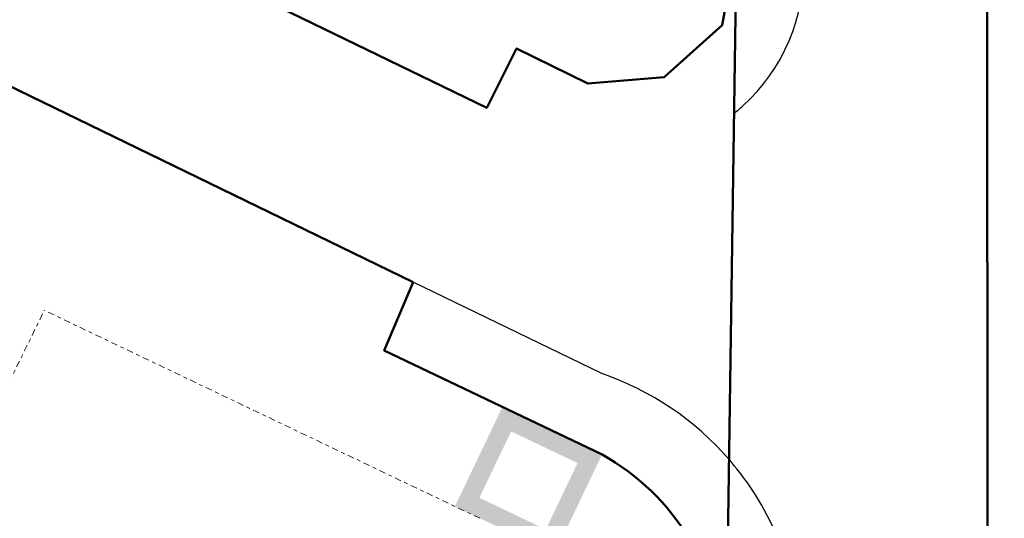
# Model space of a CAD drawing. Header units: metres. Extents: x -75 to 65, y -68 to 92.
# Tile 33 of 34: x 7 to 34, y 17 to 31. Entities that reach past the tile are written whole.
import ezdxf

# ---------------------------------------------------------------- set-up
doc = ezdxf.new("R2010")
doc.units = ezdxf.units.M
doc.linetypes.add('AUSGEZOGEN', pattern=[0])
doc.linetypes.add('STRICHLINIE_S4', pattern=[0.275, 0.175, -0.05, 0, -0.05])
for name, color, linetype in [('XR$1$000 Kataster', 7, 'AUSGEZOGEN'), ('XR$1$035 Decken', 7, 'AUSGEZOGEN'), ('XR$1$255 Plangrafiken', 7, 'AUSGEZOGEN')]:
    doc.layers.add(name, color=color, linetype=linetype)
doc.layers.add('XR$1$STANDARD_1', color=7, linetype='AUSGEZOGEN', lineweight=25)

# ---------------------------------------------------------------- blocks, each defined once
blk = doc.blocks.new('COMPLEXOBJECT_21')
at = {"layer": 'XR$1$000 Kataster', "color": 7, "linetype": 'AUSGEZOGEN', "lineweight": 25, "transparency": 33554687}
blk.add_lwpolyline([(22.647, 20.956), (17.521, 23.448), (16.88, 21.923), (16.738, 21.587), (22.657, 18.758)], dxfattribs=at)
for centre, radius, start, end in [((20.042, 13.36), 8.031, 40.9292, 71.0691), ((19.442, 13.053), 6.548, 31.465, 60.5949), ((19.758, 13.15), 8.383, 34.6845, 40.7432), ((20.053, 13.376), 8.012, 358.8168, 34.555)]:
    blk.add_arc(centre, radius, start, end, dxfattribs=at)
blk = doc.blocks.new('COMPLEXOBJECT_22')
at = {"layer": 'XR$1$000 Kataster', "color": 7, "linetype": 'AUSGEZOGEN', "lineweight": 25, "transparency": 33554687}
blk.add_line((26.246, 28.036), (26.11, 18.621), dxfattribs=at)
blk.add_lwpolyline([(33.59, -20.486), (33.137, 11.924), (33.125, 36.058), (33.149, 51.492), (33.161, 58.368), (33.138, 85.477), (32.193, 91.988)], dxfattribs=at)
for centre, radius, start, end in [((23.1, 31.975), 5.041, 312.1332, 1.9404), ((23.22, 31.834), 4.856, 308.5468, 312.1954), ((19.758, 13.15), 8.383, 34.6845, 40.7432), ((20.053, 13.376), 8.012, 358.8168, 34.555)]:
    blk.add_arc(centre, radius, start, end, dxfattribs=at)
blk = doc.blocks.new('COMPLEXOBJECT_24')
at = {"layer": 'XR$1$000 Kataster', "color": 7, "linetype": 'AUSGEZOGEN', "lineweight": 50, "transparency": 33554687}
blk.add_lwpolyline([(22.657, 18.758), (16.738, 21.587), (17.521, 23.448), (6.129, 28.985), (-7.093, 1.951), (0.966, -14.722), (26.032, -14.649)], dxfattribs=at)
blk.add_arc((19.442, 13.053), 6.548, 31.465, 60.5949, dxfattribs=at)
blk = doc.blocks.new('COMPLEXOBJECT_25')
at = {"layer": 'XR$1$000 Kataster', "color": 7, "linetype": 'AUSGEZOGEN', "lineweight": 50, "transparency": 33554687}
blk.add_lwpolyline([(33.59, -20.486), (33.137, 11.924), (33.125, 36.058), (33.161, 58.368), (33.138, 85.477), (32.557, 89.48), (32.193, 91.988)], dxfattribs=at)
blk = doc.blocks.new('COMPLEXOBJECT_26')
at = {"layer": 'XR$1$000 Kataster', "color": 7, "linetype": 'AUSGEZOGEN', "lineweight": 50, "transparency": 33554687}
blk.add_lwpolyline([(22.657, 18.758), (16.738, 21.587), (17.521, 23.448), (6.129, 28.985), (-7.093, 1.951), (0.966, -14.722), (26.032, -14.649)], dxfattribs=at)
blk.add_arc((19.442, 13.053), 6.548, 31.465, 60.5949, dxfattribs=at)
blk = doc.blocks.new('COMPLEXOBJECT_27')
at = {"layer": 'XR$1$000 Kataster', "color": 7, "linetype": 'AUSGEZOGEN', "lineweight": 50, "transparency": 33554687}
for points in [[(-74.863, 68.385), (-71.22, 66.627), (-45.145, 53.942), (-19.092, 41.252), (6.129, 28.985), (17.521, 23.448), (16.738, 21.587), (22.657, 18.758)], [(26.032, 13.245), (26.312, 32.562), (25.917, 30.438), (24.345, 29.016), (22.274, 28.847), (20.335, 29.8), (19.521, 28.183), (-2.409, 38.828), (-1.669, 40.356), (-4.208, 41.587), (-4.207, 39.702), (-29.481, 52.022)]]:
    blk.add_lwpolyline(points, dxfattribs=at)
blk.add_arc((19.442, 13.053), 6.548, 31.465, 60.5949, dxfattribs=at)

msp = doc.modelspace()

# ---------------------------------------------------------------- hatches: boundary and pattern name
at = {"layer": 'XR$1$035 Decken', "linetype": 'AUSGEZOGEN', "lineweight": 13, "transparency": 33554687}
h = msp.add_hatch(color=253, dxfattribs=at)
h.paths.add_polyline_path([(22.6573, 18.7576), (19.9505, 20.0513), (18.6568, 17.3446), (21.3635, 16.0509)])
h.paths.add_polyline_path([(20.186, 19.3846), (21.9905, 18.5221), (21.128, 16.7176), (19.3236, 17.5801)], flags=16)

# ---------------------------------------------------------------- linework, layer by layer
at = {"layer": 'XR$1$000 Kataster', "color": 7, "linetype": 'AUSGEZOGEN', "lineweight": 50, "transparency": 33554687}
msp.add_lwpolyline([(25.1871, 91.988), (25.7578, 86.733), (26.4001, 71.7219), (26.3622, 59.7357), (26.3116, 32.5617), (26.0318, 13.2449)], dxfattribs=at)
at = {"layer": 'XR$1$255 Plangrafiken', "color": 1, "linetype": 'STRICHLINIE_S4', "lineweight": 18, "transparency": 33554687}
msp.add_line((19.3348, 17.0205), (7.4972, 22.6785), dxfattribs=at)
at = {"layer": 'XR$1$STANDARD_1', "color": 1, "linetype": 'STRICHLINIE_S4', "lineweight": 18, "transparency": 33554687}
msp.add_line((-2.645, 1.9405), (7.4972, 22.6785), dxfattribs=at)

# ---------------------------------------------------------------- block references
at = {"layer": 'XR$1$000 Kataster', "color": 7, "linetype": 'AUSGEZOGEN', "lineweight": 50, "transparency": 33554687}
for name in ['COMPLEXOBJECT_27', 'COMPLEXOBJECT_25', 'COMPLEXOBJECT_24', 'COMPLEXOBJECT_26']:
    msp.add_blockref(name, (0, 0), dxfattribs=at)
at = {"layer": 'XR$1$000 Kataster', "color": 7, "linetype": 'AUSGEZOGEN', "lineweight": 25, "transparency": 33554687}
for name in ['COMPLEXOBJECT_22', 'COMPLEXOBJECT_21']:
    msp.add_blockref(name, (0, 0), dxfattribs=at)

doc.saveas('drawing.dxf')
